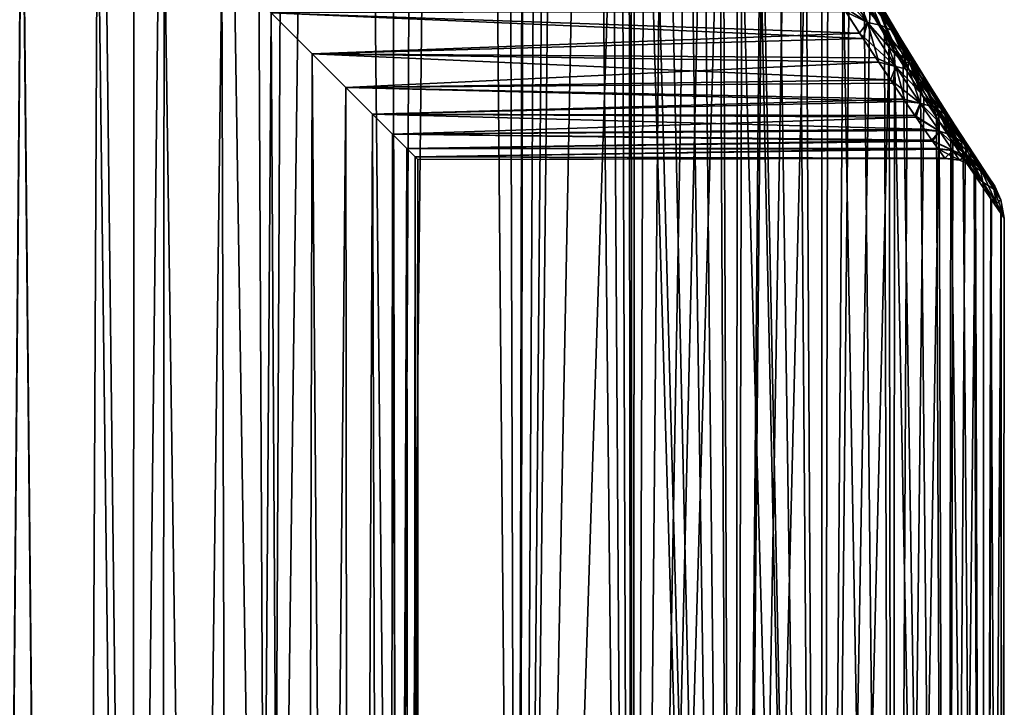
# Model space of a CAD drawing. Header units: millimetres. Extents: x -24 to 50, y -66 to 68.
# Tile 19 of 99: x 17.46 to 22.5, y -42.3 to -38.79. Entities that reach past the tile are written whole.
import ezdxf

# ---------------------------------------------------------------- set-up
doc = ezdxf.new("R2010")
doc.units = ezdxf.units.MM
doc.header["$LTSCALE"] = 65.185185
for name, color, linetype in [('50', 7, 'CONTINUOUS'), ('53', 7, 'CONTINUOUS'), ('56', 7, 'CONTINUOUS'), ('57', 7, 'CONTINUOUS'), ('59', 7, 'CONTINUOUS')]:
    doc.layers.add(name, color=color, linetype=linetype)

msp = doc.modelspace()

# ---------------------------------------------------------------- linework, layer by layer
at = {"layer": '50', "color": 253, "linetype": 'Continuous', "true_color": 0xaab4c3}
for points in [[(20.5902, -23, -5), (20.0076, -53, -5.5833), (20.538, -4.1808, -5.0577), (20.5902, -23, -5)], [(20.538, -4.1808, -5.0577), (20.0076, -53, -5.5833), (20.4274, -4.5524, -5.1763), (20.538, -4.1808, -5.0577)], [(20.4274, -4.5524, 5.1763), (20.6001, -53, 4.9889), (20.538, -4.1808, 5.0577), (20.4274, -4.5524, 5.1763)], [(20.6001, -53, 4.9889), (20.5902, -35, 5), (20.538, -4.1808, 5.0577), (20.6001, -53, 4.9889)], [(20.4274, -4.5524, -5.1763), (20.0076, -53, -5.5833), (20.2823, -4.9073, -5.3242), (20.4274, -4.5524, -5.1763)], [(20.2823, -4.9073, 5.3242), (20.6001, -53, 4.9889), (20.4274, -4.5524, 5.1763), (20.2823, -4.9073, 5.3242)], [(20.2823, -4.9073, -5.3242), (20.0076, -53, -5.5833), (20.1009, -5.242, -5.4982), (20.2823, -4.9073, -5.3242)], [(20.1009, -5.2419, 5.4982), (20.6001, -53, 4.9889), (20.2823, -4.9073, 5.3242), (20.1009, -5.2419, 5.4982)], [(19.8808, -5.5533, 5.6945), (20.0076, -50, 5.5833), (20.1009, -5.2419, 5.4982), (19.8808, -5.5533, 5.6945)], [(19.8808, -5.5533, -5.6945), (20.1009, -5.242, -5.4982), (20.0076, -50, -5.5833), (19.8808, -5.5533, -5.6945)], [(20.0076, -50, 5.5833), (20.6001, -53, 4.9889), (20.1009, -5.2419, 5.4982), (20.0076, -50, 5.5833)], [(20.1009, -5.242, -5.4982), (20.0076, -53, -5.5833), (20.0076, -50, -5.5833), (20.1009, -5.242, -5.4982)], [(19.6182, -5.8401, -5.9095), (19.8808, -5.5533, -5.6945), (19.3983, -50, -6.075), (19.6182, -5.8401, -5.9095)], [(19.3983, -50, -6.075), (19.8808, -5.5533, -5.6945), (20.0076, -50, -5.5833), (19.3983, -50, -6.075)], [(19.6183, -5.8401, 5.9095), (20.0076, -50, 5.5833), (19.8808, -5.5533, 5.6945), (19.6183, -5.8401, 5.9095)], [(19.3098, -6.0999, 6.1381), (19.3983, -50, 6.075), (19.6183, -5.8401, 5.9095), (19.3098, -6.0999, 6.1381)], [(19.3098, -6.0999, -6.1381), (19.6182, -5.8401, -5.9095), (19.3983, -50, -6.075), (19.3098, -6.0999, -6.1381)], [(19.3983, -50, 6.075), (20.0076, -50, 5.5833), (19.6183, -5.8401, 5.9095), (19.3983, -50, 6.075)], [(18.9503, -6.3319, -6.3754), (19.3098, -6.0999, -6.1381), (18.741, -50, -6.5004), (18.9503, -6.3319, -6.3754)], [(18.741, -50, -6.5004), (19.3098, -6.0999, -6.1381), (19.3983, -50, -6.075), (18.741, -50, -6.5004)], [(18.9503, -6.3319, 6.3754), (19.3983, -50, 6.075), (19.3098, -6.0999, 6.1381), (18.9503, -6.3319, 6.3754)], [(18.535, -6.5344, 6.6146), (18.741, -50, 6.5004), (18.9503, -6.3319, 6.3754), (18.535, -6.5344, 6.6146)], [(18.535, -6.5344, -6.6146), (18.9503, -6.3319, -6.3754), (18.741, -50, -6.5004), (18.535, -6.5344, -6.6146)], [(18.741, -50, 6.5004), (19.3983, -50, 6.075), (18.9503, -6.3319, 6.3754), (18.741, -50, 6.5004)], [(18.0626, -6.7051, -6.8462), (18.535, -6.5344, -6.6146), (18.0429, -50, -6.855), (18.0626, -6.7051, -6.8462)], [(18.0429, -50, -6.855), (18.535, -6.5344, -6.6146), (18.741, -50, -6.5004), (18.0429, -50, -6.855)], [(18.0626, -6.7051, 6.8462), (18.741, -50, 6.5004), (18.535, -6.5344, 6.6146), (18.0626, -6.7051, 6.8462)], [(17.5325, -6.8434, 7.0595), (18.0429, -50, 6.855), (18.0626, -6.7051, 6.8462), (17.5325, -6.8434, 7.0595)], [(17.5326, -6.8434, -7.0595), (18.0626, -6.7051, -6.8462), (18.0429, -50, -6.855), (17.5326, -6.8434, -7.0595)], [(18.0429, -50, 6.855), (18.741, -50, 6.5004), (18.0626, -6.7051, 6.8462), (18.0429, -50, 6.855)], [(16.9485, -6.949, 7.2425), (17.3117, -50, 7.1348), (17.5325, -6.8434, 7.0595), (16.9485, -6.949, 7.2425)], [(16.9486, -6.949, -7.2425), (17.5326, -6.8434, -7.0595), (17.3117, -50, -7.1348), (16.9486, -6.949, -7.2425)], [(17.3117, -50, 7.1348), (18.0429, -50, 6.855), (17.5325, -6.8434, 7.0595), (17.3117, -50, 7.1348)], [(17.3117, -50, -7.1348), (17.5326, -6.8434, -7.0595), (18.0429, -50, -6.855), (17.3117, -50, -7.1348)], [(20.5902, -23, -5), (20.5902, -35, -5), (20.0076, -53, -5.5833), (20.5902, -23, -5)], [(20.0076, -53, -5.5833), (20.5902, -35, -5), (20.6001, -53, -4.9889), (20.0076, -53, -5.5833)], [(20.6078, -35.427, 4.9802), (20.5902, -35, 5), (20.6001, -53, 4.9889), (20.6078, -35.427, 4.9802)], [(20.5902, -35, -5), (20.608, -35.4293, -4.98), (20.6001, -53, -4.9889), (20.5902, -35, -5)], [(21.1224, -53, 4.332), (20.6078, -35.427, 4.9802), (20.6001, -53, 4.9889), (21.1224, -53, 4.332)], [(20.608, -35.4293, -4.98), (20.6625, -35.866, -4.9179), (20.6001, -53, -4.9889), (20.608, -35.4293, -4.98)], [(20.6616, -35.8604, 4.919), (20.6078, -35.427, 4.9802), (21.1224, -53, 4.332), (20.6616, -35.8604, 4.919)], [(20.6625, -35.866, -4.9179), (20.7554, -36.3144, -4.8089), (20.6001, -53, -4.9889), (20.6625, -35.866, -4.9179)], [(20.7511, -36.297, 4.814), (20.6616, -35.8604, 4.919), (21.1224, -53, 4.332), (20.7511, -36.297, 4.814)], [(20.8781, -36.7445, 4.6581), (20.7511, -36.297, 4.814), (21.1224, -53, 4.332), (20.8781, -36.7445, 4.6581)], [(20.7554, -36.3144, -4.8089), (20.8885, -36.7765, -4.6449), (20.6001, -53, -4.9889), (20.7554, -36.3144, -4.8089)], [(20.9555, -36.9717, 4.5587), (20.8781, -36.7445, 4.6581), (21.1224, -53, 4.332), (20.9555, -36.9717, 4.5587)], [(20.8885, -36.7765, -4.6449), (20.97, -37.0116, -4.5397), (20.6001, -53, -4.9889), (20.8885, -36.7765, -4.6449)], [(20.97, -37.0116, -4.5397), (21.0608, -37.248, -4.4178), (20.6001, -53, -4.9889), (20.97, -37.0116, -4.5397)], [(21.0418, -37.2003, 4.4437), (20.9555, -36.9717, 4.5587), (21.1224, -53, 4.332), (21.0418, -37.2003, 4.4437)], [(21.1361, -37.4289, 4.3126), (21.0418, -37.2003, 4.4437), (21.1224, -53, 4.332), (21.1361, -37.4289, 4.3126)], [(20.6001, -53, -4.9889), (21.0608, -37.248, -4.4178), (21.1224, -53, -4.332), (20.6001, -53, -4.9889)], [(21.0608, -37.248, -4.4178), (21.1598, -37.4835, -4.2787), (21.1224, -53, -4.332), (21.0608, -37.248, -4.4178)], [(21.5681, -53, 3.6208), (21.1361, -37.4289, 4.3126), (21.1224, -53, 4.332), (21.5681, -53, 3.6208)], [(21.2374, -37.6561, 4.1647), (21.1361, -37.4289, 4.3126), (21.5681, -53, 3.6208), (21.2374, -37.6561, 4.1647)], [(21.1598, -37.4835, -4.2787), (21.2551, -37.6943, -4.138), (21.1224, -53, -4.332), (21.1598, -37.4835, -4.2787)], [(21.2551, -37.6941, 4.1381), (21.2374, -37.6561, 4.1647), (21.5681, -53, 3.6208), (21.2551, -37.6941, 4.1381)], [(21.2551, -37.6943, -4.138), (21.2652, -37.7157, -4.1228), (21.1224, -53, -4.332), (21.2551, -37.6943, -4.138)], [(21.2652, -37.7157, -4.1228), (21.375, -37.9417, -3.9509), (21.1224, -53, -4.332), (21.2652, -37.7157, -4.1228)], [(21.3442, -37.8799, 4.0001), (21.2551, -37.6941, 4.1381), (21.5681, -53, 3.6208), (21.3442, -37.8799, 4.0001)], [(21.4546, -38.0978, 3.8194), (21.3442, -37.8799, 4.0001), (21.5681, -53, 3.6208), (21.4546, -38.0978, 3.8194)], [(21.375, -37.9417, -3.9509), (21.4866, -38.1587, -3.7648), (21.1224, -53, -4.332), (21.375, -37.9417, -3.9509)], [(21.5661, -38.3066, 3.6244), (21.4546, -38.0978, 3.8194), (21.5681, -53, 3.6208), (21.5661, -38.3066, 3.6244)], [(21.1224, -53, -4.332), (21.4866, -38.1587, -3.7648), (21.5681, -53, -3.6208), (21.1224, -53, -4.332)], [(21.4866, -38.1587, -3.7648), (21.5978, -38.3642, -3.5664), (21.5681, -53, -3.6208), (21.4866, -38.1587, -3.7648)], [(21.6765, -38.5044, 3.4168), (21.5661, -38.3066, 3.6244), (21.5681, -53, 3.6208), (21.6765, -38.5044, 3.4168)], [(21.5978, -38.3642, -3.5664), (21.7066, -38.557, -3.3573), (21.5681, -53, -3.6208), (21.5978, -38.3642, -3.5664)], [(21.9315, -53, 2.8643), (21.6765, -38.5044, 3.4168), (21.5681, -53, 3.6208), (21.9315, -53, 2.8643)], [(21.7838, -38.6895, 3.1984), (21.6765, -38.5044, 3.4168), (21.9315, -53, 2.8643), (21.7838, -38.6895, 3.1984)], [(21.7066, -38.557, -3.3573), (21.8113, -38.7358, -3.1395), (21.5681, -53, -3.6208), (21.7066, -38.557, -3.3573)], [(21.8864, -38.8606, 2.9712), (21.7838, -38.6895, 3.1984), (21.9315, -53, 2.8643), (21.8864, -38.8606, 2.9712)], [(21.8113, -38.7358, -3.1395), (21.9105, -38.9002, -2.9145), (21.5681, -53, -3.6208), (21.8113, -38.7358, -3.1395)], [(21.9384, -38.9455, 2.8476), (21.8864, -38.8606, 2.9712), (21.9315, -53, 2.8643), (21.9384, -38.9455, 2.8476)], [(21.5681, -53, -3.6208), (21.9105, -38.9002, -2.9145), (21.9315, -53, -2.8643), (21.5681, -53, -3.6208)], [(21.9105, -38.9002, -2.9145), (21.9383, -38.9453, -2.8479), (21.9315, -53, -2.8643), (21.9105, -38.9002, -2.9145)], [(21.9383, -38.9453, -2.8479), (22.0033, -39.0498, -2.6839), (21.9315, -53, -2.8643), (21.9383, -38.9453, -2.8479)], [(22.2081, -53, 2.072), (21.9384, -38.9455, 2.8476), (21.9315, -53, 2.8643), (22.2081, -53, 2.072)], [(21.9826, -39.0168, 2.7373), (21.9384, -38.9455, 2.8476), (22.2081, -53, 2.072), (21.9826, -39.0168, 2.7373)], [(22.0717, -39.1578, 2.4983), (21.9826, -39.0168, 2.7373), (22.2081, -53, 2.072), (22.0717, -39.1578, 2.4983)], [(22.0033, -39.0498, -2.6839), (22.089, -39.1849, -2.4487), (21.9315, -53, -2.8643), (22.0033, -39.0498, -2.6839)], [(22.1529, -39.284, 2.2553), (22.0717, -39.1578, 2.4983), (22.2081, -53, 2.072), (22.1529, -39.284, 2.2553)], [(22.089, -39.1849, -2.4487), (22.1671, -39.3058, -2.2098), (21.9315, -53, -2.8643), (22.089, -39.1849, -2.4487)], [(21.9315, -53, -2.8643), (22.1671, -39.3058, -2.2098), (22.2081, -53, -2.072), (21.9315, -53, -2.8643)], [(22.2258, -39.3954, 2.0093), (22.1529, -39.284, 2.2553), (22.2081, -53, 2.072), (22.2258, -39.3954, 2.0093)], [(22.1671, -39.3058, -2.2098), (22.2372, -39.4126, -1.968), (22.2081, -53, -2.072), (22.1671, -39.3058, -2.2098)], [(22.3945, -53, 1.2537), (22.2258, -39.3954, 2.0093), (22.2081, -53, 2.072), (22.3945, -53, 1.2537)], [(22.2372, -39.4126, -1.968), (22.2992, -39.5056, -1.724), (22.2081, -53, -2.072), (22.2372, -39.4126, -1.968)], [(22.2903, -39.4924, 1.7611), (22.2258, -39.3954, 2.0093), (22.3945, -53, 1.2537), (22.2903, -39.4924, 1.7611)], [(22.2992, -39.5056, -1.724), (22.3528, -39.5853, -1.4786), (22.2081, -53, -2.072), (22.2992, -39.5056, -1.724)], [(22.3461, -39.5754, 1.5116), (22.2903, -39.4924, 1.7611), (22.3945, -53, 1.2537), (22.3461, -39.5754, 1.5116)], [(22.2081, -53, -2.072), (22.3528, -39.5853, -1.4786), (22.3945, -53, -1.2537), (22.2081, -53, -2.072)], [(22.3932, -39.6447, 1.2614), (22.3461, -39.5754, 1.5116), (22.3945, -53, 1.2537), (22.3932, -39.6447, 1.2614)], [(22.3528, -39.5853, -1.4786), (22.435, -39.7059, -0.9851), (22.3945, -53, -1.2537), (22.3528, -39.5853, -1.4786)], [(22.4316, -39.7009, 1.0109), (22.3932, -39.6447, 1.2614), (22.3945, -53, 1.2537), (22.4316, -39.7009, 1.0109)], [(22.4883, -53, 0.4196), (22.4316, -39.7009, 1.0109), (22.3945, -53, 1.2537), (22.4883, -53, 0.4196)], [(22.435, -39.7059, -0.9851), (22.4841, -39.777, -0.4887), (22.3945, -53, -1.2537), (22.435, -39.7059, -0.9851)], [(22.4827, -39.775, 0.5098), (22.4316, -39.7009, 1.0109), (22.4883, -53, 0.4196), (22.4827, -39.775, 0.5098)], [(22.3945, -53, -1.2537), (22.4841, -39.777, -0.4887), (22.4883, -53, -0.4196), (22.3945, -53, -1.2537)], [(22.5, -39.8, 0.0095), (22.4827, -39.775, 0.5098), (22.4883, -53, 0.4196), (22.5, -39.8, 0.0095)], [(22.4841, -39.777, -0.4887), (22.5, -39.8, 0.0095), (22.4883, -53, -0.4196), (22.4841, -39.777, -0.4887)], [(22.4883, -53, -0.4196), (22.5, -39.8, 0.0095), (22.4883, -53, 0.4196), (22.4883, -53, -0.4196)]]:
    msp.add_3dface(points, dxfattribs=at)
at = {"layer": '53', "color": 253, "linetype": 'Continuous', "true_color": 0xaab4c3}
for points in [[(21.6691, -38.7119, 2.544), (21.7601, -38.854, 2.3231), (18.7499, -38.7499, 2.4877), (21.6691, -38.7119, 2.544)], [(21.7778, -38.8812, -2.2773), (21.6902, -38.7451, -2.4948), (18.7498, -38.7498, -2.4877), (21.7778, -38.8812, -2.2773)], [(18.96, -38.96, -2.1374), (21.7778, -38.8812, -2.2773), (18.7498, -38.7498, -2.4877), (18.96, -38.96, -2.1374)], [(18.7499, -38.7499, 2.4877), (21.7601, -38.854, 2.3231), (18.96, -38.96, 2.1373), (18.7499, -38.7499, 2.4877)], [(21.7601, -38.854, 2.3231), (21.8434, -38.981, 2.098), (18.96, -38.96, 2.1373), (21.7601, -38.854, 2.3231)], [(21.8579, -39.0029, -2.0559), (21.7778, -38.8812, -2.2773), (18.96, -38.96, -2.1374), (21.8579, -39.0029, -2.0559)], [(19.1319, -39.1319, -1.7825), (21.8579, -39.0029, -2.0559), (18.96, -38.96, -2.1374), (19.1319, -39.1319, -1.7825)], [(21.8434, -38.981, 2.098), (21.9183, -39.0932, 1.8697), (18.96, -38.96, 2.1373), (21.8434, -38.981, 2.098)], [(18.96, -38.96, 2.1373), (21.9183, -39.0932, 1.8697), (19.1319, -39.1319, 1.7824), (18.96, -38.96, 2.1373)], [(21.9299, -39.1104, -1.8315), (21.8579, -39.0029, -2.0559), (19.1319, -39.1319, -1.7825), (21.9299, -39.1104, -1.8315)], [(21.9183, -39.0932, 1.8697), (21.9845, -39.1909, 1.6391), (19.1319, -39.1319, 1.7824), (21.9183, -39.0932, 1.8697)], [(21.9936, -39.2041, -1.6048), (21.9299, -39.1104, -1.8315), (19.1319, -39.1319, -1.7825), (21.9936, -39.2041, -1.6048)], [(19.268, -39.268, -1.4262), (21.9936, -39.2041, -1.6048), (19.1319, -39.1319, -1.7825), (19.268, -39.268, -1.4262)], [(19.1319, -39.1319, 1.7824), (21.9845, -39.1909, 1.6391), (19.268, -39.268, 1.4262), (19.1319, -39.1319, 1.7824)], [(21.9845, -39.1909, 1.6391), (22.0419, -39.2744, 1.407), (19.268, -39.268, 1.4262), (21.9845, -39.1909, 1.6391)], [(22.0487, -39.2843, -1.3765), (21.9936, -39.2041, -1.6048), (19.268, -39.268, -1.4262), (22.0487, -39.2843, -1.3765)], [(19.3711, -39.3711, -1.0691), (22.0487, -39.2843, -1.3765), (19.268, -39.268, -1.4262), (19.3711, -39.3711, -1.0691)], [(22.0419, -39.2744, 1.407), (22.0902, -39.3441, 1.1741), (19.268, -39.268, 1.4262), (22.0419, -39.2744, 1.407)], [(19.268, -39.268, 1.4262), (22.0902, -39.3441, 1.1741), (19.3712, -39.3712, 1.0691), (19.268, -39.268, 1.4262)], [(22.0952, -39.3513, -1.1473), (22.0487, -39.2843, -1.3765), (19.3711, -39.3711, -1.0691), (22.0952, -39.3513, -1.1473)], [(22.1332, -39.4055, -0.9173), (22.0952, -39.3513, -1.1473), (19.3711, -39.3711, -1.0691), (22.1332, -39.4055, -0.9173)], [(19.4432, -39.4432, -0.7127), (22.1332, -39.4055, -0.9173), (19.3711, -39.3711, -1.0691), (19.4432, -39.4432, -0.7127)], [(22.0902, -39.3441, 1.1741), (22.1297, -39.4005, 0.9409), (19.3712, -39.3712, 1.0691), (22.0902, -39.3441, 1.1741)], [(19.3712, -39.3712, 1.0691), (22.1297, -39.4005, 0.9409), (19.4432, -39.4432, 0.7126), (19.3712, -39.3712, 1.0691)], [(22.1297, -39.4005, 0.9409), (22.1603, -39.444, 0.7077), (19.4432, -39.4432, 0.7126), (22.1297, -39.4005, 0.9409)], [(22.1627, -39.4473, -0.6866), (22.1332, -39.4055, -0.9173), (19.4432, -39.4432, -0.7127), (22.1627, -39.4473, -0.6866)], [(19.4859, -39.4859, -0.3563), (22.1627, -39.4473, -0.6866), (19.4432, -39.4432, -0.7127), (19.4859, -39.4859, -0.3563)], [(19.4432, -39.4432, 0.7126), (22.1603, -39.444, 0.7077), (19.4859, -39.4859, 0.3562), (19.4432, -39.4432, 0.7126)], [(22.1603, -39.444, 0.7077), (22.1954, -39.4935, 0.2412), (19.4859, -39.4859, 0.3562), (22.1603, -39.444, 0.7077)], [(22.1961, -39.4944, -0.2236), (22.1627, -39.4473, -0.6866), (19.4859, -39.4859, -0.3563), (22.1961, -39.4944, -0.2236)], [(19.5, -39.5), (22.1961, -39.4944, -0.2236), (19.4859, -39.4859, -0.3563), (19.5, -39.5)], [(19.4859, -39.4859, 0.3562), (22.1954, -39.4935, 0.2412), (19.5, -39.5), (19.4859, -39.4859, 0.3562)], [(22.1954, -39.4935, 0.2412), (22.1961, -39.4944, -0.2236), (19.5, -39.5), (22.1954, -39.4935, 0.2412)]]:
    msp.add_3dface(points, dxfattribs=at)
at = {"layer": '56', "color": 253, "linetype": 'Continuous', "true_color": 0xaab4c3}
for points in [[(17.0446, -37.0446, 4.0087), (17.4755, -37.4755, 3.7579), (17.25, -64, 3.8971), (17.0446, -37.0446, 4.0087)], [(17.25, -64, 3.8971), (17.4755, -37.4755, 3.7579), (17.7394, -64, 3.5701), (17.25, -64, 3.8971)], [(17.4755, -37.4755, 3.7579), (17.8622, -37.8622, 3.4724), (17.7394, -64, 3.5701), (17.4755, -37.4755, 3.7579)], [(17.7394, -64, 3.5701), (17.8622, -37.8622, 3.4724), (18.182, -64, 3.182), (17.7394, -64, 3.5701)], [(17.8622, -37.8622, 3.4724), (18.203, -38.203, 3.1608), (18.182, -64, 3.182), (17.8622, -37.8622, 3.4724)], [(18.203, -38.203, 3.1608), (18.4983, -38.4983, 2.8306), (18.182, -64, 3.182), (18.203, -38.203, 3.1608)], [(18.182, -64, 3.182), (18.4983, -38.4983, 2.8306), (18.5701, -64, 2.7394), (18.182, -64, 3.182)], [(18.4983, -38.4983, 2.8306), (18.7499, -38.7499, 2.4877), (18.5701, -64, 2.7394), (18.4983, -38.4983, 2.8306)], [(18.5701, -64, 2.7394), (18.7499, -38.7499, 2.4877), (18.8971, -64, 2.25), (18.5701, -64, 2.7394)], [(18.7499, -38.7499, 2.4877), (18.96, -38.96, 2.1373), (18.8971, -64, 2.25), (18.7499, -38.7499, 2.4877)], [(18.96, -38.96, 2.1373), (19.1319, -39.1319, 1.7824), (18.8971, -64, 2.25), (18.96, -38.96, 2.1373)], [(18.8971, -64, 2.25), (19.1319, -39.1319, 1.7824), (19.1575, -64, 1.722), (18.8971, -64, 2.25)], [(19.1319, -39.1319, 1.7824), (19.268, -39.268, 1.4262), (19.1575, -64, 1.722), (19.1319, -39.1319, 1.7824)], [(19.1575, -64, 1.722), (19.268, -39.268, 1.4262), (19.3467, -64, 1.1647), (19.1575, -64, 1.722)], [(19.268, -39.268, 1.4262), (19.3712, -39.3712, 1.0691), (19.3467, -64, 1.1647), (19.268, -39.268, 1.4262)], [(19.3712, -39.3712, 1.0691), (19.4432, -39.4432, 0.7126), (19.3467, -64, 1.1647), (19.3712, -39.3712, 1.0691)], [(19.3467, -64, 1.1647), (19.4432, -39.4432, 0.7126), (19.4615, -64, 0.5874), (19.3467, -64, 1.1647)], [(19.4432, -39.4432, 0.7126), (19.4859, -39.4859, 0.3562), (19.4615, -64, 0.5874), (19.4432, -39.4432, 0.7126)], [(19.4859, -39.4859, 0.3562), (19.5, -39.5), (19.4615, -64, 0.5874), (19.4859, -39.4859, 0.3562)], [(19.5, -39.5), (19.5, -64), (19.4615, -64, 0.5874), (19.5, -39.5)]]:
    msp.add_3dface(points, dxfattribs=at)
at = {"layer": '57', "color": 253, "linetype": 'Continuous', "true_color": 0xaab4c3}
for points in [[(17.4754, -37.4754, -3.758), (17.0446, -37.0446, -4.0087), (17.25, -64, -3.8971), (17.4754, -37.4754, -3.758)], [(17.7394, -64, -3.5701), (17.4754, -37.4754, -3.758), (17.25, -64, -3.8971), (17.7394, -64, -3.5701)], [(17.8622, -37.8622, -3.4724), (17.4754, -37.4754, -3.758), (17.7394, -64, -3.5701), (17.8622, -37.8622, -3.4724)], [(18.182, -64, -3.182), (17.8622, -37.8622, -3.4724), (17.7394, -64, -3.5701), (18.182, -64, -3.182)], [(18.203, -38.203, -3.1608), (17.8622, -37.8622, -3.4724), (18.182, -64, -3.182), (18.203, -38.203, -3.1608)], [(18.5701, -64, -2.7394), (18.203, -38.203, -3.1608), (18.182, -64, -3.182), (18.5701, -64, -2.7394)], [(18.4982, -38.4982, -2.8306), (18.203, -38.203, -3.1608), (18.5701, -64, -2.7394), (18.4982, -38.4982, -2.8306)], [(18.7498, -38.7498, -2.4877), (18.4982, -38.4982, -2.8306), (18.5701, -64, -2.7394), (18.7498, -38.7498, -2.4877)], [(18.8971, -64, -2.25), (18.7498, -38.7498, -2.4877), (18.5701, -64, -2.7394), (18.8971, -64, -2.25)], [(18.96, -38.96, -2.1374), (18.7498, -38.7498, -2.4877), (18.8971, -64, -2.25), (18.96, -38.96, -2.1374)], [(19.1575, -64, -1.722), (18.96, -38.96, -2.1374), (18.8971, -64, -2.25), (19.1575, -64, -1.722)], [(19.1319, -39.1319, -1.7825), (18.96, -38.96, -2.1374), (19.1575, -64, -1.722), (19.1319, -39.1319, -1.7825)], [(19.268, -39.268, -1.4262), (19.1319, -39.1319, -1.7825), (19.1575, -64, -1.722), (19.268, -39.268, -1.4262)], [(19.3467, -64, -1.1647), (19.268, -39.268, -1.4262), (19.1575, -64, -1.722), (19.3467, -64, -1.1647)], [(19.3711, -39.3711, -1.0691), (19.268, -39.268, -1.4262), (19.3467, -64, -1.1647), (19.3711, -39.3711, -1.0691)], [(19.4615, -64, -0.5874), (19.3711, -39.3711, -1.0691), (19.3467, -64, -1.1647), (19.4615, -64, -0.5874)], [(19.4432, -39.4432, -0.7127), (19.3711, -39.3711, -1.0691), (19.4615, -64, -0.5874), (19.4432, -39.4432, -0.7127)], [(19.4859, -39.4859, -0.3563), (19.4432, -39.4432, -0.7127), (19.4615, -64, -0.5874), (19.4859, -39.4859, -0.3563)], [(19.5, -64), (19.4859, -39.4859, -0.3563), (19.4615, -64, -0.5874), (19.5, -64)], [(19.5, -39.5), (19.4859, -39.4859, -0.3563), (19.5, -64), (19.5, -39.5)]]:
    msp.add_3dface(points, dxfattribs=at)
at = {"layer": '59', "color": 253, "linetype": 'Continuous', "true_color": 0xaab4c3}
for points in [[(21.5709, -38.5547, 2.7594), (21.6377, -38.5399, 2.7939), (21.7997, -38.8, 2.4284), (21.5709, -38.5547, 2.7594)], [(21.6691, -38.7119, 2.544), (21.5709, -38.5547, 2.7594), (21.7997, -38.8, 2.4284), (21.6691, -38.7119, 2.544)], [(21.7047, -38.5478, 2.8302), (21.8673, -38.8125, 2.462), (21.6377, -38.5399, 2.7939), (21.7047, -38.5478, 2.8302)], [(21.6377, -38.5399, 2.7939), (21.8673, -38.8125, 2.462), (21.7997, -38.8, 2.4284), (21.6377, -38.5399, 2.7939)], [(21.6902, -38.7451, -2.4948), (21.7997, -38.8, -2.4284), (21.6377, -38.54, -2.7939), (21.6902, -38.7451, -2.4948)], [(21.7997, -38.8, -2.4284), (21.7047, -38.5478, -2.8302), (21.6377, -38.54, -2.7939), (21.7997, -38.8, -2.4284)], [(21.7626, -38.5711, 2.8744), (21.9259, -38.8409, 2.5023), (21.7047, -38.5478, 2.8302), (21.7626, -38.5711, 2.8744)], [(21.7047, -38.5478, 2.8302), (21.9259, -38.8409, 2.5023), (21.8673, -38.8125, 2.462), (21.7047, -38.5478, 2.8302)], [(21.8673, -38.8125, -2.462), (21.7626, -38.5711, -2.8744), (21.7047, -38.5478, -2.8302), (21.8673, -38.8125, -2.462)], [(21.8673, -38.8125, -2.462), (21.7047, -38.5478, -2.8302), (21.7997, -38.8, -2.4284), (21.8673, -38.8125, -2.462)], [(21.8078, -38.6083, 2.9238), (21.9715, -38.8835, 2.5466), (21.7626, -38.5711, 2.8744), (21.8078, -38.6083, 2.9238)], [(21.7626, -38.5711, 2.8744), (21.9715, -38.8835, 2.5466), (21.9259, -38.8409, 2.5023), (21.7626, -38.5711, 2.8744)], [(21.9259, -38.8409, -2.5023), (21.8079, -38.6083, -2.9237), (21.7626, -38.5711, -2.8744), (21.9259, -38.8409, -2.5023)], [(21.9259, -38.8409, -2.5023), (21.7626, -38.5711, -2.8744), (21.8673, -38.8125, -2.462), (21.9259, -38.8409, -2.5023)], [(21.8374, -38.6569, 2.975), (22.0013, -38.9374, 2.5921), (21.8078, -38.6083, 2.9238), (21.8374, -38.6569, 2.975)], [(21.8078, -38.6083, 2.9238), (22.0013, -38.9374, 2.5921), (21.9715, -38.8835, 2.5466), (21.8078, -38.6083, 2.9238)], [(21.9715, -38.8835, -2.5466), (21.8374, -38.6569, -2.975), (21.8079, -38.6083, -2.9237), (21.9715, -38.8835, -2.5466)], [(21.9715, -38.8835, -2.5466), (21.8079, -38.6083, -2.9237), (21.9259, -38.8409, -2.5023), (21.9715, -38.8835, -2.5466)], [(21.9383, -38.9453, -2.8479), (21.9105, -38.9002, -2.9145), (21.7764, -38.6545, -3.2128), (21.9383, -38.9453, -2.8479)], [(21.9383, -38.9453, -2.8479), (21.7764, -38.6545, -3.2128), (21.8493, -38.7139, -3.0247), (21.9383, -38.9453, -2.8479)], [(21.9105, -38.9002, -2.9145), (21.8113, -38.7358, -3.1395), (21.7764, -38.6545, -3.2128), (21.9105, -38.9002, -2.9145)], [(21.7838, -38.6895, 3.1984), (21.8864, -38.8606, 2.9712), (21.7764, -38.6547, 3.2127), (21.7838, -38.6895, 3.1984)], [(21.8864, -38.8606, 2.9712), (21.9384, -38.9455, 2.8476), (21.7764, -38.6547, 3.2127), (21.8864, -38.8606, 2.9712)], [(21.7764, -38.6547, 3.2127), (21.9384, -38.9455, 2.8476), (21.8493, -38.7139, 3.0247), (21.7764, -38.6547, 3.2127)], [(21.8493, -38.7139, 3.0247), (22.0133, -38.9992, 2.6357), (21.8374, -38.6569, 2.975), (21.8493, -38.7139, 3.0247)], [(21.8374, -38.6569, 2.975), (22.0133, -38.9992, 2.6357), (22.0013, -38.9374, 2.5921), (21.8374, -38.6569, 2.975)], [(22.0013, -38.9374, -2.592), (21.8493, -38.7139, -3.0247), (21.8374, -38.6569, -2.975), (22.0013, -38.9374, -2.592)], [(22.0013, -38.9374, -2.592), (21.8374, -38.6569, -2.975), (21.9715, -38.8835, -2.5466), (22.0013, -38.9374, -2.592)], [(21.7601, -38.854, 2.3231), (21.6691, -38.7119, 2.544), (21.7997, -38.8, 2.4284), (21.7601, -38.854, 2.3231)], [(21.9384, -38.9455, 2.8476), (21.9826, -39.0168, 2.7373), (21.8493, -38.7139, 3.0247), (21.9384, -38.9455, 2.8476)], [(21.8493, -38.7139, 3.0247), (21.9826, -39.0168, 2.7373), (22.0133, -38.9992, 2.6357), (21.8493, -38.7139, 3.0247)], [(22.0134, -38.9992, -2.6356), (21.9383, -38.9453, -2.8479), (21.8493, -38.7139, -3.0247), (22.0134, -38.9992, -2.6356)], [(22.0134, -38.9992, -2.6356), (21.8493, -38.7139, -3.0247), (22.0013, -38.9374, -2.592), (22.0134, -38.9992, -2.6356)], [(21.6902, -38.7451, -2.4948), (21.7778, -38.8812, -2.2773), (21.7997, -38.8, -2.4284), (21.6902, -38.7451, -2.4948)], [(21.7601, -38.854, 2.3231), (21.7997, -38.8, 2.4284), (21.9454, -39.0249, 2.034), (21.7601, -38.854, 2.3231)], [(21.7778, -38.8812, -2.2773), (21.8579, -39.0029, -2.0559), (21.7997, -38.8, -2.4284), (21.7778, -38.8812, -2.2773)], [(21.8579, -39.0029, -2.0559), (21.9454, -39.0249, -2.034), (21.7997, -38.8, -2.4284), (21.8579, -39.0029, -2.0559)], [(21.8673, -38.8125, 2.462), (22.0138, -39.0419, 2.0639), (21.7997, -38.8, 2.4284), (21.8673, -38.8125, 2.462)], [(21.7997, -38.8, 2.4284), (22.0138, -39.0419, 2.0639), (21.9454, -39.0249, 2.034), (21.7997, -38.8, 2.4284)], [(21.9454, -39.0249, -2.034), (21.8673, -38.8125, -2.462), (21.7997, -38.8, -2.4284), (21.9454, -39.0249, -2.034)], [(21.9259, -38.8409, 2.5023), (22.0731, -39.0752, 2.099), (21.8673, -38.8125, 2.462), (21.9259, -38.8409, 2.5023)], [(21.8673, -38.8125, 2.462), (22.0731, -39.0752, 2.099), (22.0138, -39.0419, 2.0639), (21.8673, -38.8125, 2.462)], [(22.0138, -39.0419, -2.0639), (21.9259, -38.8409, -2.5023), (21.8673, -38.8125, -2.462), (22.0138, -39.0419, -2.0639)], [(22.0138, -39.0419, -2.0639), (21.8673, -38.8125, -2.462), (21.9454, -39.0249, -2.034), (22.0138, -39.0419, -2.0639)], [(21.8434, -38.981, 2.098), (21.7601, -38.854, 2.3231), (21.9454, -39.0249, 2.034), (21.8434, -38.981, 2.098)], [(21.9715, -38.8835, 2.5466), (22.1193, -39.1228, 2.1373), (21.9259, -38.8409, 2.5023), (21.9715, -38.8835, 2.5466)], [(21.9259, -38.8409, 2.5023), (22.1193, -39.1228, 2.1373), (22.0731, -39.0752, 2.099), (21.9259, -38.8409, 2.5023)], [(22.0731, -39.0752, -2.099), (21.9715, -38.8835, -2.5466), (21.9259, -38.8409, -2.5023), (22.0731, -39.0752, -2.099)], [(22.0731, -39.0752, -2.099), (21.9259, -38.8409, -2.5023), (22.0138, -39.0419, -2.0639), (22.0731, -39.0752, -2.099)], [(22.0013, -38.9374, 2.5921), (22.1494, -39.1815, 2.176), (21.9715, -38.8835, 2.5466), (22.0013, -38.9374, 2.5921)], [(21.9715, -38.8835, 2.5466), (22.1494, -39.1815, 2.176), (22.1193, -39.1228, 2.1373), (21.9715, -38.8835, 2.5466)], [(22.1193, -39.1228, -2.1372), (22.0013, -38.9374, -2.592), (21.9715, -38.8835, -2.5466), (22.1193, -39.1228, -2.1372)], [(22.1193, -39.1228, -2.1372), (21.9715, -38.8835, -2.5466), (22.0731, -39.0752, -2.099), (22.1193, -39.1228, -2.1372)], [(21.9183, -39.0932, 1.8697), (21.8434, -38.981, 2.098), (21.9454, -39.0249, 2.034), (21.9183, -39.0932, 1.8697)], [(22.0033, -39.0498, -2.6839), (21.9383, -38.9453, -2.8479), (22.0134, -38.9992, -2.6356), (22.0033, -39.0498, -2.6839)], [(22.0133, -38.9992, 2.6357), (22.1616, -39.2476, 2.2128), (22.0013, -38.9374, 2.5921), (22.0133, -38.9992, 2.6357)], [(22.0013, -38.9374, 2.5921), (22.1616, -39.2476, 2.2128), (22.1494, -39.1815, 2.176), (22.0013, -38.9374, 2.5921)], [(22.1494, -39.1815, -2.176), (22.0134, -38.9992, -2.6356), (22.0013, -38.9374, -2.592), (22.1494, -39.1815, -2.176)], [(22.1494, -39.1815, -2.176), (22.0013, -38.9374, -2.592), (22.1193, -39.1228, -2.1372), (22.1494, -39.1815, -2.176)], [(21.8579, -39.0029, -2.0559), (21.9299, -39.1104, -1.8315), (21.9454, -39.0249, -2.034), (21.8579, -39.0029, -2.0559)], [(21.9183, -39.0932, 1.8697), (21.9454, -39.0249, 2.034), (22.0697, -39.2111, 1.6134), (21.9183, -39.0932, 1.8697)], [(21.9299, -39.1104, -1.8315), (21.9936, -39.2041, -1.6048), (21.9454, -39.0249, -2.034), (21.9299, -39.1104, -1.8315)], [(21.9936, -39.2041, -1.6048), (22.0697, -39.2111, -1.6134), (21.9454, -39.0249, -2.034), (21.9936, -39.2041, -1.6048)], [(22.0138, -39.0419, 2.0639), (22.139, -39.2322, 1.6383), (21.9454, -39.0249, 2.034), (22.0138, -39.0419, 2.0639)], [(21.9454, -39.0249, 2.034), (22.139, -39.2322, 1.6383), (22.0697, -39.2111, 1.6134), (21.9454, -39.0249, 2.034)], [(22.0697, -39.2111, -1.6134), (22.0138, -39.0419, -2.0639), (21.9454, -39.0249, -2.034), (22.0697, -39.2111, -1.6134)], [(21.9826, -39.0168, 2.7373), (22.0717, -39.1578, 2.4983), (22.0133, -38.9992, 2.6357), (21.9826, -39.0168, 2.7373)], [(22.089, -39.1849, -2.4487), (22.0033, -39.0498, -2.6839), (22.0134, -38.9992, -2.6356), (22.089, -39.1849, -2.4487)], [(22.0717, -39.1578, 2.4983), (22.1529, -39.284, 2.2553), (22.0133, -38.9992, 2.6357), (22.0717, -39.1578, 2.4983)], [(22.0133, -38.9992, 2.6357), (22.1529, -39.284, 2.2553), (22.1616, -39.2476, 2.2128), (22.0133, -38.9992, 2.6357)], [(22.1616, -39.2476, -2.2128), (22.089, -39.1849, -2.4487), (22.0134, -38.9992, -2.6356), (22.1616, -39.2476, -2.2128)], [(22.1616, -39.2476, -2.2128), (22.0134, -38.9992, -2.6356), (22.1494, -39.1815, -2.176), (22.1616, -39.2476, -2.2128)], [(22.0731, -39.0752, 2.099), (22.199, -39.27, 1.6672), (22.0138, -39.0419, 2.0639), (22.0731, -39.0752, 2.099)], [(22.0138, -39.0419, 2.0639), (22.199, -39.27, 1.6672), (22.139, -39.2322, 1.6383), (22.0138, -39.0419, 2.0639)], [(22.139, -39.2322, -1.6382), (22.0731, -39.0752, -2.099), (22.0138, -39.0419, -2.0639), (22.139, -39.2322, -1.6382)], [(22.139, -39.2322, -1.6382), (22.0138, -39.0419, -2.0639), (22.0697, -39.2111, -1.6134), (22.139, -39.2322, -1.6382)], [(22.1193, -39.1228, 2.1373), (22.2457, -39.322, 1.6982), (22.0731, -39.0752, 2.099), (22.1193, -39.1228, 2.1373)], [(22.0731, -39.0752, 2.099), (22.2457, -39.322, 1.6982), (22.199, -39.27, 1.6672), (22.0731, -39.0752, 2.099)], [(22.199, -39.27, -1.6671), (22.1193, -39.1228, -2.1372), (22.0731, -39.0752, -2.099), (22.199, -39.27, -1.6671)], [(22.199, -39.27, -1.6671), (22.0731, -39.0752, -2.099), (22.139, -39.2322, -1.6382), (22.199, -39.27, -1.6671)], [(21.9845, -39.1909, 1.6391), (21.9183, -39.0932, 1.8697), (22.0697, -39.2111, 1.6134), (21.9845, -39.1909, 1.6391)], [(22.1494, -39.1815, 2.176), (22.2763, -39.3849, 1.7295), (22.1193, -39.1228, 2.1373), (22.1494, -39.1815, 2.176)], [(22.1193, -39.1228, 2.1373), (22.2763, -39.3849, 1.7295), (22.2457, -39.322, 1.6982), (22.1193, -39.1228, 2.1373)], [(22.2458, -39.322, -1.6982), (22.1494, -39.1815, -2.176), (22.1193, -39.1228, -2.1372), (22.2458, -39.322, -1.6982)], [(22.2458, -39.322, -1.6982), (22.1193, -39.1228, -2.1372), (22.199, -39.27, -1.6671), (22.2458, -39.322, -1.6982)], [(22.1616, -39.2476, 2.2128), (22.2886, -39.4545, 1.7588), (22.1494, -39.1815, 2.176), (22.1616, -39.2476, 2.2128)], [(22.1494, -39.1815, 2.176), (22.2886, -39.4545, 1.7588), (22.2763, -39.3849, 1.7295), (22.1494, -39.1815, 2.176)], [(22.2763, -39.3849, -1.7295), (22.1616, -39.2476, -2.2128), (22.1494, -39.1815, -2.176), (22.2763, -39.3849, -1.7295)], [(22.2763, -39.3849, -1.7295), (22.1494, -39.1815, -2.176), (22.2458, -39.322, -1.6982), (22.2763, -39.3849, -1.7295)], [(22.0419, -39.2744, 1.407), (21.9845, -39.1909, 1.6391), (22.0697, -39.2111, 1.6134), (22.0419, -39.2744, 1.407)], [(21.9936, -39.2041, -1.6048), (22.0487, -39.2843, -1.3765), (22.0697, -39.2111, -1.6134), (21.9936, -39.2041, -1.6048)], [(22.0419, -39.2744, 1.407), (22.0697, -39.2111, 1.6134), (22.168, -39.3551, 1.1703), (22.0419, -39.2744, 1.407)], [(22.0487, -39.2843, -1.3765), (22.168, -39.3551, -1.1703), (22.0697, -39.2111, -1.6134), (22.0487, -39.2843, -1.3765)], [(22.139, -39.2322, 1.6383), (22.238, -39.3797, 1.189), (22.0697, -39.2111, 1.6134), (22.139, -39.2322, 1.6383)], [(22.0697, -39.2111, 1.6134), (22.238, -39.3797, 1.189), (22.168, -39.3551, 1.1703), (22.0697, -39.2111, 1.6134)], [(22.168, -39.3551, -1.1703), (22.139, -39.2322, -1.6382), (22.0697, -39.2111, -1.6134), (22.168, -39.3551, -1.1703)], [(22.1671, -39.3058, -2.2098), (22.089, -39.1849, -2.4487), (22.1616, -39.2476, -2.2128), (22.1671, -39.3058, -2.2098)], [(22.199, -39.27, 1.6672), (22.2987, -39.4211, 1.2105), (22.139, -39.2322, 1.6383), (22.199, -39.27, 1.6672)], [(22.139, -39.2322, 1.6383), (22.2987, -39.4211, 1.2105), (22.238, -39.3797, 1.189), (22.139, -39.2322, 1.6383)], [(22.238, -39.3797, -1.189), (22.199, -39.27, -1.6671), (22.139, -39.2322, -1.6382), (22.238, -39.3797, -1.189)], [(22.238, -39.3797, -1.189), (22.139, -39.2322, -1.6382), (22.168, -39.3551, -1.1703), (22.238, -39.3797, -1.189)], [(22.0902, -39.3441, 1.1741), (22.0419, -39.2744, 1.407), (22.168, -39.3551, 1.1703), (22.0902, -39.3441, 1.1741)], [(22.1529, -39.284, 2.2553), (22.2258, -39.3954, 2.0093), (22.1616, -39.2476, 2.2128), (22.1529, -39.284, 2.2553)], [(22.1616, -39.2476, 2.2128), (22.2258, -39.3954, 2.0093), (22.2886, -39.4545, 1.7588), (22.1616, -39.2476, 2.2128)], [(22.2886, -39.4545, -1.7588), (22.1671, -39.3058, -2.2098), (22.1616, -39.2476, -2.2128), (22.2886, -39.4545, -1.7588)], [(22.2886, -39.4545, -1.7588), (22.1616, -39.2476, -2.2128), (22.2763, -39.3849, -1.7295), (22.2886, -39.4545, -1.7588)], [(22.2457, -39.322, 1.6982), (22.346, -39.4767, 1.2335), (22.199, -39.27, 1.6672), (22.2457, -39.322, 1.6982)], [(22.199, -39.27, 1.6672), (22.346, -39.4767, 1.2335), (22.2987, -39.4211, 1.2105), (22.199, -39.27, 1.6672)], [(22.2987, -39.4211, -1.2105), (22.2458, -39.322, -1.6982), (22.199, -39.27, -1.6671), (22.2987, -39.4211, -1.2105)], [(22.2987, -39.4211, -1.2105), (22.199, -39.27, -1.6671), (22.238, -39.3797, -1.189), (22.2987, -39.4211, -1.2105)], [(22.0487, -39.2843, -1.3765), (22.0952, -39.3513, -1.1473), (22.168, -39.3551, -1.1703), (22.0487, -39.2843, -1.3765)], [(22.2372, -39.4126, -1.968), (22.1671, -39.3058, -2.2098), (22.2886, -39.4545, -1.7588), (22.2372, -39.4126, -1.968)], [(22.2763, -39.3849, 1.7295), (22.3769, -39.5429, 1.2565), (22.2457, -39.322, 1.6982), (22.2763, -39.3849, 1.7295)], [(22.2457, -39.322, 1.6982), (22.3769, -39.5429, 1.2565), (22.346, -39.4767, 1.2335), (22.2457, -39.322, 1.6982)], [(22.346, -39.4767, -1.2335), (22.2763, -39.3849, -1.7295), (22.2458, -39.322, -1.6982), (22.346, -39.4767, -1.2335)], [(22.346, -39.4767, -1.2335), (22.2458, -39.322, -1.6982), (22.2987, -39.4211, -1.2105), (22.346, -39.4767, -1.2335)], [(22.1297, -39.4005, 0.9409), (22.0902, -39.3441, 1.1741), (22.168, -39.3551, 1.1703), (22.1297, -39.4005, 0.9409)], [(22.0952, -39.3513, -1.1473), (22.1332, -39.4055, -0.9173), (22.168, -39.3551, -1.1703), (22.0952, -39.3513, -1.1473)], [(22.1297, -39.4005, 0.9409), (22.168, -39.3551, 1.1703), (22.2361, -39.4534, 0.7096), (22.1297, -39.4005, 0.9409)], [(22.1332, -39.4055, -0.9173), (22.2361, -39.4534, -0.7096), (22.168, -39.3551, -1.1703), (22.1332, -39.4055, -0.9173)], [(22.238, -39.3797, 1.189), (22.3067, -39.4805, 0.7213), (22.168, -39.3551, 1.1703), (22.238, -39.3797, 1.189)], [(22.168, -39.3551, 1.1703), (22.3067, -39.4805, 0.7213), (22.2361, -39.4534, 0.7096), (22.168, -39.3551, 1.1703)], [(22.2361, -39.4534, -0.7096), (22.238, -39.3797, -1.189), (22.168, -39.3551, -1.1703), (22.2361, -39.4534, -0.7096)], [(22.3067, -39.4805, -0.7213), (22.238, -39.3797, -1.189), (22.2361, -39.4534, -0.7096), (22.3067, -39.4805, -0.7213)], [(22.2987, -39.4211, 1.2105), (22.3679, -39.5245, 0.7346), (22.238, -39.3797, 1.189), (22.2987, -39.4211, 1.2105)], [(22.238, -39.3797, 1.189), (22.3679, -39.5245, 0.7346), (22.3067, -39.4805, 0.7213), (22.238, -39.3797, 1.189)], [(22.3067, -39.4805, -0.7213), (22.2987, -39.4211, -1.2105), (22.238, -39.3797, -1.189), (22.3067, -39.4805, -0.7213)], [(22.1603, -39.444, 0.7077), (22.1297, -39.4005, 0.9409), (22.2361, -39.4534, 0.7096), (22.1603, -39.444, 0.7077)], [(22.1332, -39.4055, -0.9173), (22.1627, -39.4473, -0.6866), (22.2361, -39.4534, -0.7096), (22.1332, -39.4055, -0.9173)], [(22.2258, -39.3954, 2.0093), (22.2903, -39.4924, 1.7611), (22.2886, -39.4545, 1.7588), (22.2258, -39.3954, 2.0093)], [(22.2992, -39.5056, -1.724), (22.2372, -39.4126, -1.968), (22.2886, -39.4545, -1.7588), (22.2992, -39.5056, -1.724)], [(22.2886, -39.4545, 1.7588), (22.3893, -39.6153, 1.2779), (22.2763, -39.3849, 1.7295), (22.2886, -39.4545, 1.7588)], [(22.2763, -39.3849, 1.7295), (22.3893, -39.6153, 1.2779), (22.3769, -39.5429, 1.2565), (22.2763, -39.3849, 1.7295)], [(22.3769, -39.5429, -1.2565), (22.2886, -39.4545, -1.7588), (22.2763, -39.3849, -1.7295), (22.3769, -39.5429, -1.2565)], [(22.3769, -39.5429, -1.2565), (22.2763, -39.3849, -1.7295), (22.346, -39.4767, -1.2335), (22.3769, -39.5429, -1.2565)], [(22.346, -39.4767, 1.2335), (22.4156, -39.5827, 0.7487), (22.2987, -39.4211, 1.2105), (22.346, -39.4767, 1.2335)], [(22.2987, -39.4211, 1.2105), (22.4156, -39.5827, 0.7487), (22.3679, -39.5245, 0.7346), (22.2987, -39.4211, 1.2105)], [(22.3679, -39.5245, -0.7346), (22.346, -39.4767, -1.2335), (22.2987, -39.4211, -1.2105), (22.3679, -39.5245, -0.7346)], [(22.3679, -39.5245, -0.7346), (22.2987, -39.4211, -1.2105), (22.3067, -39.4805, -0.7213), (22.3679, -39.5245, -0.7346)], [(22.1954, -39.4935, 0.2412), (22.1603, -39.444, 0.7077), (22.2361, -39.4534, 0.7096), (22.1954, -39.4935, 0.2412)], [(22.1627, -39.4473, -0.6866), (22.1961, -39.4944, -0.2236), (22.2709, -39.5033, -0.2378), (22.1627, -39.4473, -0.6866)], [(22.1627, -39.4473, -0.6866), (22.2709, -39.5033, -0.2378), (22.2361, -39.4534, -0.7096), (22.1627, -39.4473, -0.6866)], [(22.1954, -39.4935, 0.2412), (22.2361, -39.4534, 0.7096), (22.2709, -39.5033, 0.2378), (22.1954, -39.4935, 0.2412)], [(22.3067, -39.4805, 0.7213), (22.3419, -39.5317, 0.2418), (22.2361, -39.4534, 0.7096), (22.3067, -39.4805, 0.7213)], [(22.2361, -39.4534, 0.7096), (22.3419, -39.5317, 0.2418), (22.2709, -39.5033, 0.2378), (22.2361, -39.4534, 0.7096)], [(22.2709, -39.5033, -0.2378), (22.3067, -39.4805, -0.7213), (22.2361, -39.4534, -0.7096), (22.2709, -39.5033, -0.2378)], [(22.3419, -39.5317, -0.2418), (22.3067, -39.4805, -0.7213), (22.2709, -39.5033, -0.2378), (22.3419, -39.5317, -0.2418)], [(22.2903, -39.4924, 1.7611), (22.3461, -39.5754, 1.5116), (22.2886, -39.4545, 1.7588), (22.2903, -39.4924, 1.7611)], [(22.2886, -39.4545, 1.7588), (22.3461, -39.5754, 1.5116), (22.3893, -39.6153, 1.2779), (22.2886, -39.4545, 1.7588)], [(22.3893, -39.6153, -1.2779), (22.2992, -39.5056, -1.724), (22.2886, -39.4545, -1.7588), (22.3893, -39.6153, -1.2779)], [(22.3893, -39.6153, -1.2779), (22.2886, -39.4545, -1.7588), (22.3769, -39.5429, -1.2565), (22.3893, -39.6153, -1.2779)], [(22.3679, -39.5245, 0.7346), (22.4034, -39.5771, 0.2463), (22.3067, -39.4805, 0.7213), (22.3679, -39.5245, 0.7346)], [(22.3067, -39.4805, 0.7213), (22.4034, -39.5771, 0.2463), (22.3419, -39.5317, 0.2418), (22.3067, -39.4805, 0.7213)], [(22.3419, -39.5317, -0.2418), (22.3679, -39.5245, -0.7346), (22.3067, -39.4805, -0.7213), (22.3419, -39.5317, -0.2418)], [(22.3769, -39.5429, 1.2565), (22.4468, -39.6512, 0.7628), (22.346, -39.4767, 1.2335), (22.3769, -39.5429, 1.2565)], [(22.346, -39.4767, 1.2335), (22.4468, -39.6512, 0.7628), (22.4156, -39.5827, 0.7487), (22.346, -39.4767, 1.2335)], [(22.4156, -39.5827, -0.7487), (22.3769, -39.5429, -1.2565), (22.346, -39.4767, -1.2335), (22.4156, -39.5827, -0.7487)], [(22.4156, -39.5827, -0.7487), (22.346, -39.4767, -1.2335), (22.3679, -39.5245, -0.7346), (22.4156, -39.5827, -0.7487)], [(22.1961, -39.4944, -0.2236), (22.1954, -39.4935, 0.2412), (22.2709, -39.5033, 0.2378), (22.1961, -39.4944, -0.2236)], [(22.1961, -39.4944, -0.2236), (22.2709, -39.5033, 0.2378), (22.2709, -39.5033, -0.2378), (22.1961, -39.4944, -0.2236)], [(22.3419, -39.5317, 0.2418), (22.3419, -39.5317, -0.2418), (22.2709, -39.5033, 0.2378), (22.3419, -39.5317, 0.2418)], [(22.2709, -39.5033, 0.2378), (22.3419, -39.5317, -0.2418), (22.2709, -39.5033, -0.2378), (22.2709, -39.5033, 0.2378)], [(22.3528, -39.5853, -1.4786), (22.2992, -39.5056, -1.724), (22.3893, -39.6153, -1.2779), (22.3528, -39.5853, -1.4786)], [(22.4034, -39.5771, -0.2463), (22.3679, -39.5245, -0.7346), (22.3419, -39.5317, -0.2418), (22.4034, -39.5771, -0.2463)], [(22.4034, -39.5771, 0.2463), (22.4034, -39.5771, -0.2463), (22.3419, -39.5317, 0.2418), (22.4034, -39.5771, 0.2463)], [(22.3419, -39.5317, 0.2418), (22.4034, -39.5771, -0.2463), (22.3419, -39.5317, -0.2418), (22.3419, -39.5317, 0.2418)], [(22.4156, -39.5827, 0.7487), (22.4513, -39.6366, 0.2511), (22.3679, -39.5245, 0.7346), (22.4156, -39.5827, 0.7487)], [(22.3679, -39.5245, 0.7346), (22.4513, -39.6366, 0.2511), (22.4034, -39.5771, 0.2463), (22.3679, -39.5245, 0.7346)], [(22.4034, -39.5771, -0.2463), (22.4156, -39.5827, -0.7487), (22.3679, -39.5245, -0.7346), (22.4034, -39.5771, -0.2463)], [(22.3461, -39.5754, 1.5116), (22.3932, -39.6447, 1.2614), (22.3893, -39.6153, 1.2779), (22.3461, -39.5754, 1.5116)], [(22.435, -39.7059, -0.9851), (22.3528, -39.5853, -1.4786), (22.3893, -39.6153, -1.2779), (22.435, -39.7059, -0.9851)], [(22.3893, -39.6153, 1.2779), (22.4593, -39.7256, 0.7758), (22.3769, -39.5429, 1.2565), (22.3893, -39.6153, 1.2779)], [(22.3769, -39.5429, 1.2565), (22.4593, -39.7256, 0.7758), (22.4468, -39.6512, 0.7628), (22.3769, -39.5429, 1.2565)], [(22.4468, -39.6512, -0.7628), (22.3893, -39.6153, -1.2779), (22.3769, -39.5429, -1.2565), (22.4468, -39.6512, -0.7628)], [(22.4468, -39.6512, -0.7628), (22.3769, -39.5429, -1.2565), (22.4156, -39.5827, -0.7487), (22.4468, -39.6512, -0.7628)], [(22.4513, -39.6366, 0.2511), (22.4513, -39.6366, -0.2511), (22.4034, -39.5771, 0.2463), (22.4513, -39.6366, 0.2511)], [(22.4513, -39.6366, -0.2511), (22.4156, -39.5827, -0.7487), (22.4034, -39.5771, -0.2463), (22.4513, -39.6366, -0.2511)], [(22.4034, -39.5771, 0.2463), (22.4513, -39.6366, -0.2511), (22.4034, -39.5771, -0.2463), (22.4034, -39.5771, 0.2463)], [(22.4468, -39.6512, 0.7628), (22.4826, -39.7063, 0.2558), (22.4156, -39.5827, 0.7487), (22.4468, -39.6512, 0.7628)], [(22.4156, -39.5827, 0.7487), (22.4826, -39.7063, 0.2558), (22.4513, -39.6366, 0.2511), (22.4156, -39.5827, 0.7487)], [(22.4513, -39.6366, -0.2511), (22.4468, -39.6512, -0.7628), (22.4156, -39.5827, -0.7487), (22.4513, -39.6366, -0.2511)], [(22.3932, -39.6447, 1.2614), (22.4316, -39.7009, 1.0109), (22.3893, -39.6153, 1.2779), (22.3932, -39.6447, 1.2614)], [(22.3893, -39.6153, 1.2779), (22.4316, -39.7009, 1.0109), (22.4593, -39.7256, 0.7758), (22.3893, -39.6153, 1.2779)], [(22.4593, -39.7256, -0.7758), (22.435, -39.7059, -0.9851), (22.3893, -39.6153, -1.2779), (22.4593, -39.7256, -0.7758)], [(22.4593, -39.7256, -0.7758), (22.3893, -39.6153, -1.2779), (22.4468, -39.6512, -0.7628), (22.4593, -39.7256, -0.7758)], [(22.4826, -39.7063, -0.2558), (22.4468, -39.6512, -0.7628), (22.4513, -39.6366, -0.2511), (22.4826, -39.7063, -0.2558)], [(22.4593, -39.7256, 0.7758), (22.4953, -39.7817, 0.2602), (22.4468, -39.6512, 0.7628), (22.4593, -39.7256, 0.7758)], [(22.4468, -39.6512, 0.7628), (22.4953, -39.7817, 0.2602), (22.4826, -39.7063, 0.2558), (22.4468, -39.6512, 0.7628)], [(22.4826, -39.7063, -0.2558), (22.4593, -39.7256, -0.7758), (22.4468, -39.6512, -0.7628), (22.4826, -39.7063, -0.2558)], [(22.4826, -39.7063, 0.2558), (22.4826, -39.7063, -0.2558), (22.4513, -39.6366, 0.2511), (22.4826, -39.7063, 0.2558)], [(22.4513, -39.6366, 0.2511), (22.4826, -39.7063, -0.2558), (22.4513, -39.6366, -0.2511), (22.4513, -39.6366, 0.2511)], [(22.4316, -39.7009, 1.0109), (22.4827, -39.775, 0.5098), (22.4593, -39.7256, 0.7758), (22.4316, -39.7009, 1.0109)], [(22.4841, -39.777, -0.4887), (22.435, -39.7059, -0.9851), (22.4593, -39.7256, -0.7758), (22.4841, -39.777, -0.4887)], [(22.4953, -39.7817, -0.2602), (22.4593, -39.7256, -0.7758), (22.4826, -39.7063, -0.2558), (22.4953, -39.7817, -0.2602)], [(22.4593, -39.7256, 0.7758), (22.4827, -39.775, 0.5098), (22.4953, -39.7817, 0.2602), (22.4593, -39.7256, 0.7758)], [(22.4953, -39.7817, -0.2602), (22.4841, -39.777, -0.4887), (22.4593, -39.7256, -0.7758), (22.4953, -39.7817, -0.2602)], [(22.4953, -39.7817, 0.2602), (22.4953, -39.7817, -0.2602), (22.4826, -39.7063, 0.2558), (22.4953, -39.7817, 0.2602)], [(22.4826, -39.7063, 0.2558), (22.4953, -39.7817, -0.2602), (22.4826, -39.7063, -0.2558), (22.4826, -39.7063, 0.2558)], [(22.4827, -39.775, 0.5098), (22.5, -39.8, 0.0095), (22.4953, -39.7817, 0.2602), (22.4827, -39.775, 0.5098)], [(22.5, -39.8, 0.0095), (22.4841, -39.777, -0.4887), (22.4953, -39.7817, -0.2602), (22.5, -39.8, 0.0095)], [(22.4953, -39.7817, 0.2602), (22.5, -39.8, 0.0095), (22.4953, -39.7817, -0.2602), (22.4953, -39.7817, 0.2602)]]:
    msp.add_3dface(points, dxfattribs=at)

doc.saveas('drawing.dxf')
